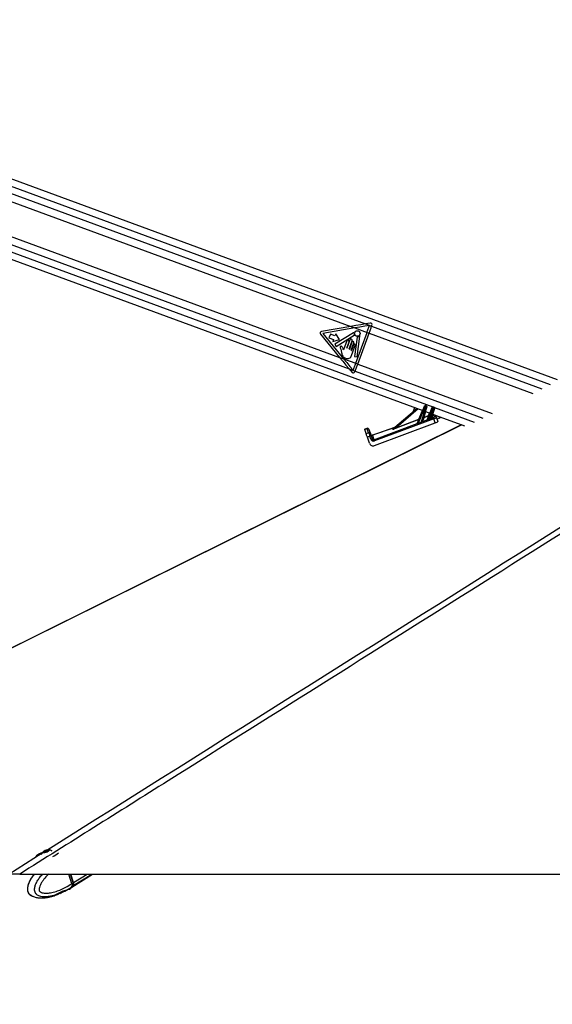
# Paper-space layout '3.5M DUO Surface Plate' of a CAD drawing. Header units: millimetres. Extents: x 20 to 26059, y 28 to 17638.
# Tile 30 of 66: x 10036 to 10827, y 6576 to 8039. Entities that reach past the tile are written whole.
import ezdxf

# ---------------------------------------------------------------- set-up
doc = ezdxf.new("R2010")
doc.units = ezdxf.units.MM
doc.layers.add('COMPONENT_GEOMETRY', color=7, linetype='Continuous')
doc.styles.add('SLDTEXTSTYLE0', font='TXT', dxfattribs={"width": 0.75})
doc.dimstyles.new('SLDDIMSTYLE0', dxfattribs={"dimtxt": 150, "dimasz": 6.604, "dimexe": 0, "dimexo": 0.0625, "dimgap": 37.5, "dimtad": 0, "dimtih": 1, "dimtoh": 1, "dimdec": 0, "dimlfac": 0.5, "dimrnd": 1e-09, "dimzin": 12, "dimdsep": 46, "dimtxsty": 'SLDTEXTSTYLE0', "dimsah": 1, "dimcen": 0.09, "dimadec": 0, "dimazin": 3, "dimtfac": 1, "dimtdec": 0, "dimtofl": 0, "dimtmove": 0, "dimatfit": 3, "dimfxl": 1, "dimfrac": 2, "dimtolj": 1, "dimtzin": 12, "dimarcsym": 0})

# ---------------------------------------------------------------- blocks, each defined once
blk = doc.blocks.new('_D_9')
at = {"layer": 'COMPONENT_GEOMETRY', "color": 7, "ltscale": 2}
for p, q in [((14297, 6769.3), (14297, 4644.4)), ((14297, 2281.3), (14297, 4406.3)), ((9418, 2281.3), (14303.3, 2281.3))]:
    blk.add_line(p, q, dxfattribs=at)
for points in [[(14297, 6769.3), (14296, 6762.7), (14298, 6762.7)], [(14297, 2281.3), (14298, 2287.9), (14296, 2287.9)]]:
    blk.add_solid(points, dxfattribs=at)
at = {"layer": 'COMPONENT_GEOMETRY', "color": 7, "ltscale": 2, "insert": (14075.3, 4599.6), "char_height": 150, "attachment_point": 1, "style": 'SLDTEXTSTYLE0'}
blk.add_mtext('2244', dxfattribs=at)

psp = doc.layouts.new('3.5M DUO Surface Plate')

# ---------------------------------------------------------------- linework, layer by layer
at = {"color": 7, "linetype": 'Continuous', "lineweight": 25, "ltscale": 2}
for p, q in [((10835.39, 7503.92), (9379.55, 8039.3)), ((9347.56, 7931.73), (10634.9, 7458.32)), ((9718.06, 7881.16), (10528.06, 7583.29)), ((9708.4, 7832.69), (10511.32, 7537.42)), ((10528.06, 7583.29), (10484.36, 7575.69)), ((10534.15, 7581.05), (10486.3, 7572.73)), ((10528.06, 7583.29), (10534.15, 7581.05)), ((10534.15, 7581.05), (10552.09, 7574.45)), ((10556.74, 7588.28), (10550.02, 7587.11)), ((10550.02, 7587.11), (10558.99, 7583.81)), ((10558.99, 7583.81), (10559.44, 7585.04)), ((10482.91, 7571.74), (10511.32, 7537.42)), ((10486.3, 7572.73), (10517.39, 7535.19)), ((10497.6, 7572.03), (10495.54, 7566.43)), ((10495.54, 7566.43), (10502.41, 7563.9)), ((10504.47, 7569.5), (10497.6, 7572.03)), ((10532.17, 7573.66), (10504.29, 7556.99)), ((10505.61, 7572.6), (10504.47, 7569.5)), ((10511.36, 7563.79), (10505.61, 7572.6)), ((10506.22, 7553.76), (10533.06, 7570.29)), ((10537.46, 7567.58), (10533.75, 7538.84)), ((10535.24, 7528.63), (10552.09, 7574.45)), ((10537.59, 7538.34), (10541.51, 7568.71)), ((10538.29, 7527.51), (10555.14, 7573.33)), ((10552.09, 7574.45), (10555.14, 7573.33)), ((10502.41, 7563.9), (10501.27, 7560.81)), ((10501.27, 7560.81), (10511.36, 7563.79)), ((10504.29, 7556.99), (10506.22, 7553.76)), ((10522.16, 7561.79), (10517.29, 7548.55)), ((10521.91, 7551.19), (10525.37, 7560.61)), ((10526.81, 7563.27), (10522.31, 7551.04)), ((10525.52, 7549.86), (10530.02, 7562.09)), ((10529.76, 7560.13), (10525.93, 7549.71)), ((10528.44, 7547.88), (10532.57, 7559.1)), ((10531.86, 7555.94), (10528.84, 7547.73)), ((10529.29, 7540.25), (10534.68, 7554.91)), ((10511.32, 7537.42), (10517.39, 7535.19)), ((10513.18, 7549.35), (10514.2, 7544.52)), ((10533.75, 7538.84), (10537.59, 7538.34)), ((10517.39, 7535.19), (10535.24, 7528.63)), ((10535.24, 7528.63), (10538.29, 7527.51)), ((10525.49, 7520.32), (10534.43, 7517.03)), ((10525.49, 7520.32), (10529.82, 7515.09)), ((10533.98, 7515.8), (10534.43, 7517.03)), ((10627.09, 7439.18), (10637.65, 7465.07)), ((10638.59, 7464.72), (10628.05, 7438.88)), ((10632.38, 7440.64), (10640.11, 7464.16)), ((10640.11, 7464.16), (10638.59, 7464.72)), ((10639.11, 7466.07), (10640.59, 7465.53)), ((10590.18, 7430.82), (10626.03, 7461.58)), ((10622.79, 7462.78), (10620.48, 7456.83)), ((10641.05, 7463.82), (10634.05, 7442.51)), ((10636.43, 7448.1), (10643.58, 7450.77)), ((10643.74, 7450.33), (10636.59, 7447.66)), ((10638.77, 7456.9), (10645.58, 7454.39)), ((10641.32, 7444.39), (10643.74, 7450.33)), ((10641.61, 7444.67), (10649, 7462.78)), ((10649.94, 7462.44), (10642.74, 7444.78)), ((10646.16, 7446.13), (10651.35, 7461.92)), ((10652.28, 7461.57), (10647.71, 7447.67)), ((10649.46, 7452.97), (10697.2, 7435.41)), ((10651.35, 7461.92), (10649.94, 7462.44)), ((10650.46, 7463.79), (10651.83, 7463.28)), ((10652.55, 7448.91), (10651.7, 7451.39)), ((10654.28, 7450.19), (10655.13, 7447.72)), ((10692.24, 7437.23), (9344.85, 6769.4)), ((10562.46, 7414.91), (10626.81, 7438.92)), ((10651.45, 7446.11), (10563.12, 7413.15)), ((10563.44, 7406.24), (10653.6, 7439.88)), ((10595.43, 7432.8), (10629.09, 7445.36)), ((10629.26, 7444.92), (10595.59, 7432.36)), ((10626.8, 7438.91), (10626.81, 7438.92)), ((10626.81, 7438.92), (10629.26, 7444.92)), ((10634.68, 7441.86), (10641.33, 7444.34)), ((10636.59, 7447.66), (10634.69, 7441.89)), ((10648.24, 7446.92), (10650.79, 7447.87)), ((10653.6, 7439.88), (10651.45, 7446.11)), ((10655.13, 7447.72), (10657.12, 7441.96)), ((10659.54, 7447.18), (10662.05, 7448.34)), ((10548.51, 7430.68), (10552.29, 7431.98)), ((10552.52, 7431.31), (10548.74, 7430.01)), ((10550.77, 7424.12), (10548.74, 7430.01)), ((10550.77, 7424.12), (10554.55, 7425.42)), ((10554.55, 7425.42), (10552.52, 7431.31)), ((10556.38, 7420.11), (10552.6, 7418.81)), ((10555.05, 7430.11), (10557.08, 7424.22)), ((10557.91, 7415.69), (10556.38, 7420.11)), ((10558.3, 7420.68), (10559.83, 7416.25)), ((10559.98, 7421.97), (10593.22, 7433.43)), ((10560.12, 7421.69), (10562.46, 7414.91)), ((10590.03, 7430.74), (10591.11, 7431.66)), ((10555.63, 7410.04), (10552.6, 7418.81)), ((10072.06, 6802.22), (10073.04, 6803.49)), ((10074.32, 6802.11), (10072.06, 6802.22)), ((10073.04, 6803.49), (10076.27, 6804.64)), ((10073.45, 6802.16), (10073.04, 6803.49)), ((10077.55, 6803.27), (10074.32, 6802.11)), ((10076.27, 6804.64), (10078.53, 6804.53)), ((10076.79, 6803), (10076.27, 6804.64)), ((10078.53, 6804.53), (10077.55, 6803.27)), ((10035.96, 6769.33), (12489.23, 6769.33)), ((10113.41, 6755.1), (10108.95, 6769.33)), ((10115.75, 6756.65), (10111.78, 6769.33)), ((10115.99, 6756.71), (10112.04, 6769.33)), ((10113.21, 6750.07), (10144.02, 6769.33)), ((10102.89, 6744.11), (10110.32, 6748.27)), ((10110.63, 6748.45), (10110.31, 6748.26)), ((10110.32, 6748.27), (10110.63, 6748.45)), ((10110.63, 6748.45), (10112.82, 6749.83)), ((10113.12, 6750.66), (10112.99, 6750.58)), ((10115.2, 6751.96), (10113.12, 6750.66)), ((10113.41, 6755.09), (10115.61, 6756.47)), ((10113.41, 6755.1), (10113.41, 6755.09)), ((10095.43, 6740.42), (10093.86, 6739.91)), ((10102.14, 6743.65), (10098.1, 6741.71)), ((10101.92, 6744.16), (10102.96, 6744.04)), ((10102.67, 6743.91), (10102.14, 6743.65)), ((10102.99, 6744.06), (10102.96, 6744.04))]:
    psp.add_line(p, q, dxfattribs=at)
at = {"color": 8, "linetype": 'Continuous', "lineweight": 25, "ltscale": 2}
for p, q in [((9382.5, 8027.31), (10824.46, 7497.04)), ((9382.84, 8016.32), (10550.02, 7587.11)), ((9360.51, 7937.87), (10649.73, 7463.77)), ((9369.44, 7945.45), (10525.49, 7520.32)), ((10558.99, 7583.81), (10811.99, 7490.77)), ((10555.14, 7573.33), (10798.28, 7483.92)), ((10538.29, 7527.51), (10738.04, 7454.05)), ((10534.43, 7517.03), (10724.21, 7447.24)), ((10628.08, 7460.83), (10595.43, 7432.8)), ((10629.09, 7445.36), (10634.45, 7458.49)), ((10639.26, 7456.72), (10636.43, 7448.1)), ((10643.58, 7450.77), (10645.13, 7454.56)), ((10650.21, 7452.69), (10648.36, 7447.05)), ((10652.38, 7462.8), (10711.52, 7441.05)), ((10592.58, 7432.88), (10560.12, 7421.69)), ((10019.57, 6769.33), (10069.53, 6800.74)), ((10115.61, 6756.47), (10111.57, 6769.33)), ((10115.59, 6752.2), (10142.99, 6769.33)), ((10115.99, 6756.71), (10136.18, 6769.33))]:
    psp.add_line(p, q, dxfattribs=at)
at = {"color": 7, "linetype": 'Continuous', "lineweight": 25, "ltscale": 2, "flags": 128}
for points in [[(10550.02, 7587.11), (10542.7, 7585.83), (10535.39, 7584.56), (10528.06, 7583.29)], [(10555.91, 7584.84), (10548.66, 7583.58), (10541.41, 7582.31), (10534.15, 7581.05)], [(10552.09, 7574.45), (10552.57, 7575.75), (10553.05, 7577.05), (10553.52, 7578.35), (10554, 7579.65), (10554.48, 7580.95), (10554.96, 7582.24), (10555.43, 7583.54), (10555.91, 7584.84)], [(10555.14, 7573.33), (10555.62, 7574.64), (10556.1, 7575.95), (10556.58, 7577.26), (10557.07, 7578.57), (10557.55, 7579.88), (10558.03, 7581.19), (10558.51, 7582.5), (10558.99, 7583.81)], [(10511.32, 7537.42), (10516.05, 7531.72), (10520.77, 7526.02), (10525.49, 7520.32)], [(10517.39, 7535.19), (10522.07, 7529.54), (10526.75, 7523.89), (10531.42, 7518.24)], [(10531.42, 7518.24), (10531.9, 7519.54), (10532.38, 7520.84), (10532.85, 7522.13), (10533.33, 7523.43), (10533.81, 7524.73), (10534.28, 7526.03), (10534.76, 7527.33), (10535.24, 7528.63)], [(10534.43, 7517.03), (10534.92, 7518.34), (10535.4, 7519.65), (10535.88, 7520.96), (10536.36, 7522.27), (10536.84, 7523.58), (10537.32, 7524.89), (10537.8, 7526.2), (10538.29, 7527.51)], [(10637.65, 7465.07), (10637.69, 7465.15), (10637.72, 7465.24), (10637.75, 7465.32), (10637.78, 7465.38), (10637.8, 7465.44), (10637.82, 7465.48), (10637.83, 7465.5), (10637.83, 7465.51)], [(10639.11, 7466.07), (10639.1, 7466.05), (10639.07, 7465.97), (10639.02, 7465.85), (10638.96, 7465.68), (10638.88, 7465.48), (10638.79, 7465.24), (10638.69, 7464.99), (10638.59, 7464.72)], [(10640.11, 7464.16), (10640.21, 7464.43), (10640.3, 7464.69), (10640.38, 7464.92), (10640.45, 7465.13), (10640.51, 7465.3), (10640.56, 7465.42), (10640.59, 7465.5), (10640.59, 7465.53)], [(10641.2, 7464.28), (10641.2, 7464.27), (10641.19, 7464.24), (10641.17, 7464.2), (10641.16, 7464.14), (10641.13, 7464.07), (10641.11, 7463.99), (10641.08, 7463.91), (10641.05, 7463.82)], [(10643.74, 7450.33), (10643.74, 7450.35), (10643.72, 7450.38), (10643.71, 7450.43), (10643.69, 7450.48), (10643.66, 7450.55), (10643.64, 7450.62), (10643.61, 7450.69), (10643.58, 7450.77)], [(10649, 7462.78), (10649.04, 7462.87), (10649.07, 7462.95), (10649.1, 7463.03), (10649.13, 7463.1), (10649.15, 7463.15), (10649.17, 7463.19), (10649.18, 7463.22), (10649.19, 7463.23)], [(10650.46, 7463.79), (10650.45, 7463.76), (10650.42, 7463.69), (10650.37, 7463.56), (10650.31, 7463.4), (10650.23, 7463.19), (10650.14, 7462.96), (10650.04, 7462.7), (10649.94, 7462.44)], [(10651.35, 7461.92), (10651.44, 7462.19), (10651.53, 7462.45), (10651.62, 7462.68), (10651.69, 7462.89), (10651.75, 7463.06), (10651.79, 7463.18), (10651.82, 7463.26), (10651.83, 7463.28)], [(10652.43, 7462.03), (10652.43, 7462.02), (10652.42, 7462), (10652.41, 7461.96), (10652.39, 7461.9), (10652.37, 7461.83), (10652.34, 7461.75), (10652.31, 7461.66), (10652.28, 7461.57)], [(10636.59, 7447.66), (10636.58, 7447.68), (10636.57, 7447.71), (10636.55, 7447.76), (10636.53, 7447.81), (10636.51, 7447.88), (10636.48, 7447.95), (10636.45, 7448.02), (10636.43, 7448.1)], [(10651.45, 7446.11), (10651.33, 7446.43), (10651.22, 7446.73), (10651.11, 7447.01), (10651.02, 7447.26), (10650.94, 7447.48), (10650.87, 7447.66), (10650.82, 7447.79), (10650.79, 7447.87)], [(10548.74, 7430.01), (10548.69, 7430.17), (10548.64, 7430.3), (10548.6, 7430.42), (10548.57, 7430.51), (10548.54, 7430.58), (10548.52, 7430.64), (10548.51, 7430.67), (10548.51, 7430.68)], [(10552.6, 7418.81), (10552.23, 7419.88), (10551.88, 7420.9), (10551.56, 7421.84), (10551.28, 7422.66), (10551.05, 7423.32), (10550.88, 7423.82), (10550.77, 7424.12)], [(10552.52, 7431.31), (10552.47, 7431.47), (10552.42, 7431.61), (10552.38, 7431.72), (10552.35, 7431.81), (10552.32, 7431.89), (10552.31, 7431.94), (10552.3, 7431.97), (10552.29, 7431.98)], [(10554.83, 7430.74), (10554.84, 7430.73), (10554.85, 7430.7), (10554.87, 7430.65), (10554.89, 7430.58), (10554.92, 7430.5), (10554.96, 7430.39), (10555, 7430.26), (10555.05, 7430.11)], [(10557.08, 7424.22), (10557.15, 7424.02), (10557.27, 7423.69), (10557.42, 7423.24), (10557.61, 7422.7), (10557.82, 7422.07), (10558.06, 7421.39), (10558.3, 7420.68)], [(10595.59, 7432.36), (10595.58, 7432.38), (10595.57, 7432.41), (10595.56, 7432.46), (10595.54, 7432.51), (10595.51, 7432.58), (10595.49, 7432.65), (10595.46, 7432.72), (10595.43, 7432.8)], [(10563.12, 7413.15), (10563, 7413.47), (10562.89, 7413.77), (10562.78, 7414.05), (10562.69, 7414.3), (10562.61, 7414.52), (10562.54, 7414.7), (10562.49, 7414.83), (10562.46, 7414.91)], [(10061.08, 6796.53), (10059.7, 6795.12), (10059.46, 6794.81)], [(10071.96, 6801.46), (10073.4, 6801.55), (10075.13, 6801.92), (10076.88, 6802.51), (10078.39, 6803.23), (10079.43, 6803.97), (10079.84, 6804.63), (10079.56, 6805.09), (10078.63, 6805.29), (10077.19, 6805.2), (10075.46, 6804.84), (10073.71, 6804.25), (10072.2, 6803.53), (10071.16, 6802.78), (10070.75, 6802.13), (10071.03, 6801.67), (10071.96, 6801.46)], [(10112.82, 6749.83), (10113.67, 6750.42), (10115.2, 6751.96)], [(10113.02, 6749.95), (10114.05, 6750.66), (10115.59, 6752.2)]]:
    psp.add_lwpolyline(points, dxfattribs=at)
at = {"color": 8, "linetype": 'Continuous', "lineweight": 25, "ltscale": 2, "flags": 128}
for points in [[(10692.82, 7437.02), (9515.41, 6853.41), (9345.79, 6769.33)], [(10110.63, 6748.45), (10111.46, 6749.04), (10112.99, 6750.58)], [(10115.75, 6756.65), (10115.76, 6756.64), (10115.75, 6756.6), (10115.72, 6756.56), (10115.67, 6756.51), (10115.61, 6756.47)]]:
    psp.add_lwpolyline(points, dxfattribs=at)
at = {"color": 7, "linetype": 'Continuous', "lineweight": 25, "ltscale": 4}
psp.add_circle((10537.7, 7572.86), 4.08, dxfattribs=at)
for centre, radius, start, end in [((10557.16, 7585.88), 2.43, 339.80946, 99.86715), ((10484.78, 7573.29), 2.43, 99.86715, 219.63169), ((10532.38, 7573.31), 0.406, 355.1411, 120.87125), ((10537.7, 7572.86), 4.93, 175.1411, 204.68225), ((10532.85, 7570.63), 0.406, 301.60853, 24.68225), ((10537.87, 7567.53), 0.406, 91.84364, 172.62763), ((10537.7, 7572.86), 4.93, 271.84364, 309.84376), ((10541.11, 7568.76), 0.406, 352.62763, 129.84376), ((10523.77, 7561.2), 1.71, 339.80946, 159.80946), ((10528.41, 7562.68), 1.71, 339.80946, 159.80946), ((10531.16, 7559.62), 1.5, 339.80946, 159.80946), ((10533.27, 7555.42), 1.5, 339.80946, 159.80946), ((10522.11, 7551.12), 0.214, 159.80946, 339.80946), ((10525.72, 7549.79), 0.214, 159.80946, 339.80946), ((10528.64, 7547.8), 0.214, 159.80946, 339.80946), ((10531.7, 7516.64), 2.43, 219.63169, 339.80946), ((10635.67, 7458.22), 7.13, 65.7876, 73.82344), ((10638.76, 7465.14), 1, 69.80946, 157.80946), ((10638.07, 7457.18), 7.27, 65.86667, 73.74436), ((10640.25, 7464.59), 1, 341.80946, 69.80946), ((10645.02, 7453.98), 3.52, 245.85327, 253.74711), ((10643.59, 7450.79), 0.48, 288.64617, 337.64454), ((10647.01, 7455.9), 7.17, 65.81997, 73.81673), ((10650.11, 7462.85), 1, 69.80946, 157.80946), ((10649.35, 7455.05), 7.15, 65.80063, 73.81041), ((10652.4, 7449.53), 1.99, 19.48058, 110.85701), ((10651.48, 7462.35), 1, 341.80946, 69.80946), ((10626.65, 7439.36), 0.475, 288.10985, 337.56525), ((10626.66, 7439.38), 0.481, 288.64788, 337.61939), ((10643.79, 7445.31), 17, 202.23995, 203.21124), ((10630.53, 7448.56), 3.51, 245.8675, 253.79551), ((10790.78, 7505.48), 172.51, 200.39635, 200.55221), ((10629.1, 7445.38), 0.48, 288.58311, 337.68417), ((10647.52, 7446.74), 16.32, 201.95959, 203.0669), ((10634.52, 7442.34), 0.508, 165.03146, 287.74073), ((10634.53, 7442.36), 0.501, 163.08297, 289.60607), ((10636.42, 7448.13), 0.501, 163.0624, 289.6161), ((10637.42, 7451.56), 3.6, 245.7079, 253.91317), ((10641.17, 7444.85), 0.481, 288.67913, 337.61158), ((10641.15, 7444.82), 0.509, 291.54229, 336.82996), ((10656.24, 7450.1), 14.51, 201.4918, 202.94048), ((10659.55, 7451.38), 14.39, 201.42283, 202.93939), ((10648.14, 7447.44), 0.533, 171.15759, 280.81678), ((10648.19, 7447.52), 0.501, 163.08342, 289.62772), ((10653.26, 7447.05), 1.99, 19.47565, 110.86194), ((10552.94, 7430.09), 2, 19.02327, 109.02327), ((10553.18, 7429.45), 1.98, 19.54445, 109.52425), ((10555.22, 7423.56), 1.98, 19.53273, 109.53597), ((10560.42, 7409.92), 10.96, 101.14979, 111.6416), ((10559.32, 7423.86), 2, 199.02327, 289.02327), ((10559.42, 7423.54), 1.99, 199.47565, 290.86194), ((10589.92, 7431.13), 0.4, 285.4794, 310.6009), ((10591, 7432.05), 0.402, 285.63986, 310.61596), ((10561.96, 7405.47), 10.99, 101.15513, 111.62126), ((10083.03, 6767.99), 36, 111.44627, 127.55696), ((10078.02, 6794.68), 10.63, 128.44741, 163.08828), ((10078.02, 6794.68), 10.63, 53.29104, 86.35079), ((10074.19, 6822.66), 29.06, 291.78097, 311.45233), ((10111.01, 6754.61), 4.96, 327.68884, 21.99281), ((10111.4, 6754.85), 4.96, 327.68695, 21.9977)]:
    psp.add_arc(centre, radius, start, end, dxfattribs=at)
at = {"color": 8, "linetype": 'Continuous', "lineweight": 25, "ltscale": 4}
psp.add_arc((10650.07, 7453.23), 0.511, 224.19502, 275.42099, dxfattribs=at)
for centre, major_axis, ratio, start_param, end_param in [((10662.94, 7455.59), (11.24, 4.21), 0.177897, 2.8705189, 3.1369368), ((10663.63, 7453.74), (9.35, 3.56), 0.2225987, 2.7969828, 3.13447)]:
    psp.add_ellipse(centre, major_axis=major_axis, ratio=ratio, start_param=start_param, end_param=end_param, dxfattribs=at)
at = {"color": 7, "linetype": 'Continuous', "lineweight": 25, "ltscale": 4}
for centre, major_axis, ratio, start_param, end_param in [((10712.4, 7468.75), (103.01, 38.37), 0.0227344, 2.4518242, 2.5216581), ((10712.41, 7468.76), (103.01, 38.38), 0.0181876, 2.4518193, 2.5216531), ((10632.72, 7441.67), (1.33, 0.88), 0.1413197, 6.0198681, 6.1050657), ((10632.89, 7441.21), (1.8, 0.71), 0.1362995, 6.0850685, 6.1702661), ((10643.24, 7445.12), (1.92, 0.76), 0.1279519, 3.0195311, 3.2135318), ((10643.07, 7445.58), (1.45, 0.96), 0.1251415, 2.9604894, 3.1544901), ((10712.4, 7468.75), (103.01, 38.37), 0.0227344, 2.2607813, 2.3049304), ((10712.41, 7468.76), (103.01, 38.38), 0.0181876, 2.2607764, 2.3049254), ((10646.39, 7446.83), (1.33, 0.88), 0.1413197, 5.7955305, 6.1050657), ((10646.56, 7446.37), (1.8, 0.71), 0.1362995, 5.8607309, 6.1702661), ((10650.68, 7448.21), (1.87, 0.7), 0.177897, 4.7065772, 6.2785295), ((10651.37, 7446.36), (3.76, 1.35), 0.0660033, 4.710393, 6.2823453), ((10653.37, 7440.56), (3.75, 1.4), 0.177897, 4.7065772, 6.2785295), ((10665.63, 7447.93), (9.37, 3.51), 0.177897, 2.2100101, 3.1369368), ((10556.47, 7419.85), (-1.96, 5.67), 0.0003891, 0.1882216, 1.5247934), ((10566.5, 7403.06), (-6.52, 18.91), 0.0141088, 6.1068705, 6.2831853), ((10596.86, 7433.31), (6.9, 2.67), 0.0588183, 2.9766642, 4.504268), ((10596.69, 7433.77), (6.58, 3.05), 0.0492954, 2.9686756, 4.4962794), ((10595.16, 7433.16), (4.09, 1.56), 0.0595806, 2.7223569, 2.9772863), ((10561.3, 7412), (-2.03, 5.8), 0.976801, 1.5664132, 3.1619593), ((10561.69, 7416.99), (-1.35, 3.87), 0.976801, 1.5664132, 3.1619593), ((10561.72, 7416.9), (-0.7, 2.01), 0.9409984, 1.5674146, 3.1629607)]:
    psp.add_ellipse(centre, major_axis=major_axis, ratio=ratio, start_param=start_param, end_param=end_param, dxfattribs=at)
at = {"color": 7, "linetype": 'Continuous', "lineweight": 25, "ltscale": 2}
for points, knots in [([(11972.29, 7987.83), (11881.04, 7930.27), (11629.85, 7771.83), (11057.82, 7411.94), (10503.57, 7063.36), (10109.5, 6815.57), (10035.96, 6769.33)], [0, 0, 0, 0, 0.1416012, 0.3897718, 0.8861157, 1, 1, 1, 1]), ([(10514.64, 7553.31), (10514.41, 7553.48), (10513.96, 7553.82), (10513.24, 7553.88), (10512.79, 7553.69), (10512.47, 7553.41), (10512.24, 7552.91), (10512.2, 7552.27), (10512.63, 7551.1), (10512.94, 7550.13), (10513.18, 7549.35)], [0, 0, 0, 0, 0.1271671, 0.2530046, 0.2998293, 0.3463011, 0.4421592, 0.5377694, 0.6304789, 1, 1, 1, 1]), ([(10516.52, 7550.53), (10516.27, 7551.15), (10515.84, 7552.21), (10515, 7552.98), (10514.64, 7553.31)], [0, 0, 0, 0, 0.5752522, 1, 1, 1, 1]), ([(10514.2, 7544.52), (10514.38, 7543.63), (10514.72, 7541.84), (10515.77, 7539.27), (10517.84, 7537.38), (10520.31, 7536.18), (10523.03, 7535.59), (10525.78, 7535.99), (10528.14, 7537.66), (10528.89, 7539.36), (10529.29, 7540.25)], [0, 0, 0, 0, 0.1246377, 0.2493425, 0.3728372, 0.4986456, 0.6230855, 0.7489784, 0.8689406, 1, 1, 1, 1]), ([(10517.07, 7548.74), (10516.93, 7549.09), (10516.71, 7549.67), (10516.58, 7550.28), (10516.52, 7550.53)], [0, 0, 0, 0, 0.5924448, 1, 1, 1, 1]), ([(10517.29, 7548.55), (10517.28, 7548.56), (10517.24, 7548.57), (10517.16, 7548.63), (10517.1, 7548.7), (10517.07, 7548.74)], [0, 0, 0, 0, 0.0150388, 0.4859537, 1, 1, 1, 1]), ([(10628.16, 7438.61), (10628.04, 7438.57), (10627.83, 7438.49), (10627.51, 7438.46), (10627.22, 7438.51), (10626.98, 7438.62), (10626.86, 7438.72), (10626.79, 7438.82), (10626.8, 7438.87), (10626.8, 7438.91)], [0, 0, 0, 0, 0.1677564, 0.3094339, 0.4420937, 0.5973551, 0.7692503, 0.8002363, 1, 1, 1, 1]), ([(10627.09, 7439.18), (10627.09, 7439.13), (10627.07, 7439.03), (10627.18, 7438.85), (10627.35, 7438.73), (10627.49, 7438.69), (10627.62, 7438.69), (10627.7, 7438.71), (10627.87, 7438.77), (10627.96, 7438.82), (10628.05, 7438.88)], [0, 0, 0, 0, 0.2158963, 0.428964, 0.580262, 0.6862205, 0.7011199, 0.813425, 0.8320613, 1, 1, 1, 1]), ([(10632.38, 7440.64), (10632.55, 7440.78), (10633.03, 7441.16), (10633.5, 7441.76), (10633.85, 7442.21), (10633.99, 7442.4), (10634.02, 7442.46), (10634.03, 7442.47)], [0, 0, 0, 0, 0.23894103, 0.67469454, 0.83988796, 0.95718154, 1, 1, 1, 1]), ([(10634.68, 7441.86), (10634.67, 7441.85), (10634.62, 7441.8), (10634.45, 7441.65), (10633.99, 7441.27), (10633.34, 7440.76), (10632.73, 7440.46), (10632.5, 7440.35)], [0, 0, 0, 0, 0.0443475, 0.161498, 0.3223898, 0.7494621, 1, 1, 1, 1]), ([(10642.88, 7444.44), (10642.76, 7444.4), (10642.51, 7444.31), (10642.12, 7444.23), (10641.75, 7444.23), (10641.45, 7444.29), (10641.37, 7444.33), (10641.33, 7444.34)], [0, 0, 0, 0, 0.1896446, 0.3879697, 0.5975501, 0.8043874, 1, 1, 1, 1]), ([(10641.61, 7444.62), (10641.64, 7444.6), (10641.68, 7444.56), (10641.81, 7444.52), (10641.95, 7444.5), (10642.06, 7444.5), (10642.25, 7444.54), (10642.47, 7444.62), (10642.65, 7444.72), (10642.74, 7444.78)], [0, 0, 0, 0, 0.2040023, 0.3683626, 0.408921, 0.5625524, 0.6085214, 0.8026792, 1, 1, 1, 1]), ([(10646.16, 7446.13), (10646.33, 7446.26), (10646.76, 7446.58), (10647.2, 7447.07), (10647.51, 7447.4), (10647.6, 7447.5), (10647.62, 7447.53)], [0, 0, 0, 0, 0.2922713, 0.7286194, 0.93734, 1, 1, 1, 1]), ([(10648.24, 7446.92), (10648.22, 7446.9), (10648.1, 7446.82), (10647.7, 7446.55), (10647.08, 7446.13), (10646.53, 7445.88), (10646.3, 7445.78)], [0, 0, 0, 0, 0.0628412, 0.2676757, 0.6966482, 1, 1, 1, 1]), ([(10035.96, 6769.33), (10034.52, 6769.33), (10031.6, 6769.33), (10027.78, 6769.33), (10024.55, 6769.33), (10021.56, 6769.33), (10020.32, 6769.33), (10019.57, 6769.33)], [0, 0, 0, 0, 0.1827506, 0.3708754, 0.547794, 0.7303326, 1, 1, 1, 1]), ([(10057.52, 6769.33), (10056.72, 6768.35), (10055.02, 6766.29), (10052.7, 6762.83), (10050.65, 6759.09), (10049.19, 6755.59), (10048.21, 6752.51), (10047.58, 6749.81), (10047.38, 6747.21), (10047.58, 6744.74), (10048.2, 6742.6), (10049.18, 6740.76), (10050.41, 6739.35), (10051.8, 6738.12), (10052.81, 6737.55), (10053.37, 6737.23)], [0, 0, 0, 0, 0.1146142, 0.2427199, 0.3600745, 0.4705546, 0.5482171, 0.6155943, 0.6819607, 0.743396, 0.801198, 0.8489258, 0.9015329, 0.9458874, 1, 1, 1, 1]), ([(10113.41, 6755.09), (10113.57, 6754.48), (10113.88, 6753.26), (10113.72, 6751.75), (10113.35, 6750.97), (10113.13, 6750.67), (10113.12, 6750.66)], [0, 0, 0, 0, 0.35029749, 0.7006004, 0.98591939, 1, 1, 1, 1]), ([(10115.28, 6752.04), (10115.44, 6752.25), (10115.82, 6752.8), (10115.94, 6753.54), (10116.02, 6753.98)], [0, 0, 0, 0, 0.3973339, 1, 1, 1, 1]), ([(10116.02, 6753.98), (10116.03, 6754.05), (10116.18, 6754.6), (10116.05, 6755.55), (10115.82, 6756.39), (10115.75, 6756.65)], [0, 0, 0, 0, 0.082869, 0.7207264, 1, 1, 1, 1]), ([(10054.05, 6736.9), (10054.01, 6736.91), (10053.78, 6736.98), (10053.58, 6737.16), (10053.41, 6737.31)], [0, 0, 0, 0, 0.20120754, 1, 1, 1, 1]), ([(10054.07, 6736.93), (10054.47, 6736.72), (10055.68, 6736.07), (10057.84, 6735.34), (10060.12, 6734.73), (10062.01, 6734.37), (10064.49, 6734.02), (10067.92, 6733.83), (10071.85, 6734), (10075.74, 6734.45), (10080.11, 6735.25), (10085.78, 6736.77), (10090.55, 6738.31), (10093.35, 6739.59), (10093.88, 6739.84)], [0, 0, 0, 0, 0.0287103, 0.087607, 0.1465619, 0.1823436, 0.2147932, 0.3144514, 0.4177967, 0.4963538, 0.6083129, 0.7595254, 0.9541527, 1, 1, 1, 1]), ([(10095.43, 6740.42), (10095.73, 6740.57), (10096.32, 6740.85), (10097.23, 6741.3), (10097.8, 6741.57), (10098.06, 6741.69), (10098.1, 6741.71)], [0, 0, 0, 0, 0.3195506, 0.6396064, 0.9471347, 1, 1, 1, 1]), ([(10102.14, 6743.65), (10102.33, 6743.75), (10102.73, 6743.94), (10103.01, 6744.07), (10102.99, 6744.06), (10102.99, 6744.06)], [0, 0, 0, 0, 0.3875808, 0.7744049, 1, 1, 1, 1])]:
    psp.add_open_spline(points, degree=3, knots=knots, dxfattribs=at)
at = {"color": 8, "linetype": 'Continuous', "lineweight": 25, "ltscale": 2}
for points, knots in [([(10076.36, 6805.03), (10334.95, 6967.59), (10872.92, 7305.78), (11499.82, 7699.9), (11868.71, 7931.81), (11957.82, 7987.83)], [0, 0, 0, 0, 0.41245614, 0.85806563, 1, 1, 1, 1]), ([(10053.41, 6737.31), (10052.49, 6737.85), (10050.92, 6738.78), (10049.43, 6740.86), (10048.47, 6742.97), (10047.9, 6745.53), (10048, 6749.46), (10049.08, 6754.12), (10051.11, 6759.06), (10054.03, 6764.34), (10056.43, 6767.51), (10057.81, 6769.33)], [0, 0, 0, 0, 0.1058197, 0.1793105, 0.2112533, 0.2875301, 0.3681512, 0.4921975, 0.6432569, 0.7949088, 1, 1, 1, 1]), ([(10112.99, 6750.58), (10112.99, 6750.58), (10112.99, 6746.23), (10100.99, 6745.84), (10092.87, 6739.17), (10082.63, 6736.58), (10074.73, 6735.29), (10068.79, 6735.49), (10064.05, 6736.9), (10061.19, 6738.65), (10059.48, 6740.87), (10058.51, 6742.99), (10057.94, 6745.55), (10058.15, 6749.48), (10059.51, 6754.12), (10062.05, 6759.06), (10065.61, 6764.2), (10068.37, 6767.61), (10070.08, 6769.28), (10070.14, 6769.33)], [0, 0, 0, 0, 0.0000011, 0.1197796, 0.2816032, 0.3977689, 0.4819234, 0.5732892, 0.6128846, 0.660789, 0.6887737, 0.7009373, 0.7299815, 0.7606812, 0.8079159, 0.8647426, 0.9231632, 0.997707, 1, 1, 1, 1]), ([(10079.26, 6769.33), (10078.34, 6768.49), (10075.25, 6765.7), (10071.46, 6761.08), (10067.85, 6755.82), (10065.82, 6751.77), (10064.78, 6748.43), (10064.6, 6746.28), (10064.82, 6745.2), (10065.21, 6744.36), (10066.21, 6743.16), (10068.13, 6742.06), (10071.94, 6740.92), (10077.16, 6740.75), (10084.44, 6741.82), (10093.62, 6744.56), (10103.62, 6749.03), (10110.45, 6753.26), (10113.41, 6755.1)], [0, 0, 0, 0, 0.0444834, 0.147991, 0.2021245, 0.2560239, 0.2917798, 0.3084974, 0.3196711, 0.3243618, 0.3384081, 0.3731014, 0.4075762, 0.4955607, 0.5806483, 0.7008086, 0.8702643, 1, 1, 1, 1])]:
    psp.add_open_spline(points, degree=3, knots=knots, dxfattribs=at)

# ---------------------------------------------------------------- dimensions: what is measured, and where the dimension line sits
at = {"layer": 'COMPONENT_GEOMETRY', "color": 7, "ltscale": 2}
dim = psp.add_linear_dim(base=(14297, 2281.33), p1=(15999.75, 6769.33), p2=(9415.46, 2281.33), angle=90, dimstyle='SLDDIMSTYLE0', dxfattribs=at)
dim.commit()
dim.dimension.update_dxf_attribs({"geometry": '_D_9', "text_midpoint": (14297, 4525.33), "dimtype": 160})

doc.saveas('drawing.dxf')
